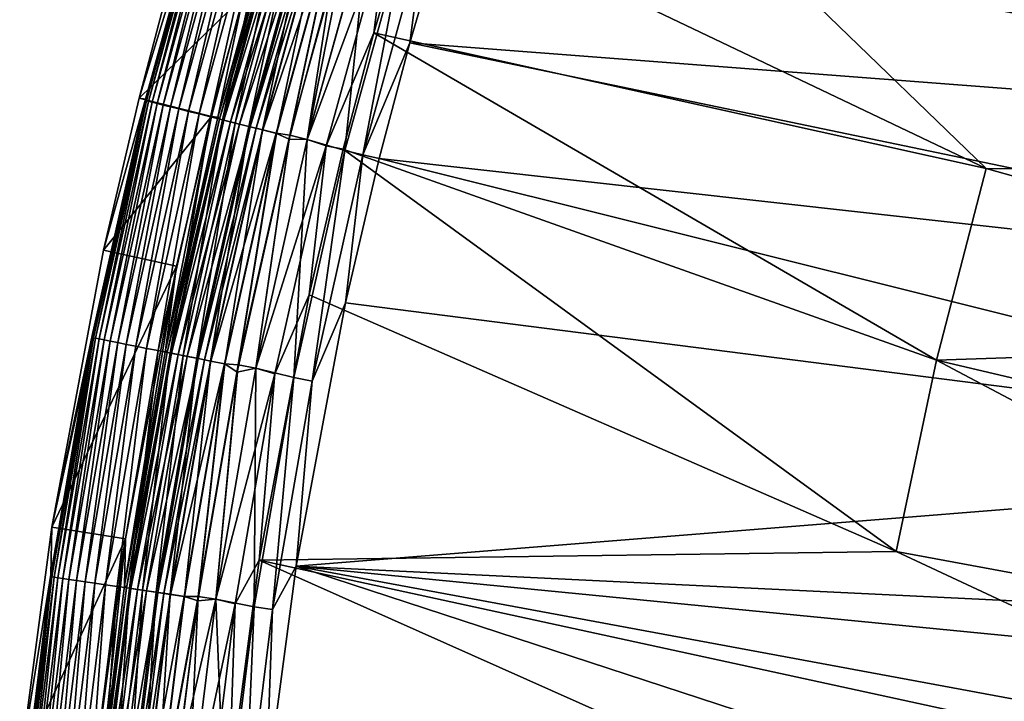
# Model space of a CAD drawing. Header units: metres. Extents: x -900 to 900, y -400 to 400.
# Tile 49 of 243: x -898 to -859, y 225 to 252. Entities that reach past the tile are written whole.
import ezdxf

# ---------------------------------------------------------------- set-up
doc = ezdxf.new("R2010")
doc.units = ezdxf.units.M

msp = doc.modelspace()

# ---------------------------------------------------------------- linework, layer by layer
at = {"layer": 'top'}
for points in [[(-859.5578, 246.190567, -17.935654), (-882.556396, 257.162445, -3.399924), (-879.697144, 265.662842, -3.399924)], [(-830.715027, 252.696686, -32.470959), (-833.151306, 246.118698, -32.471024), (-879.697144, 265.662842, -3.399924)], [(-879.697144, 265.662842, -3.399924), (-833.151306, 246.118698, -32.471024), (-859.5578, 246.190567, -17.935654)], [(-878.28363, 265.150696, -0.803848), (-881.120422, 256.717102, -0.803848), (-831.150696, 247.296341, -29.87303)], [(-878.28363, 265.150696, -0.803848), (-831.150696, 247.296341, -29.87303), (-828.646057, 253.807877, -29.872698)], [(-892.31842, 253.909409, -35), (-893.609802, 249.015854, -35), (-890.756958, 258.377075, -5.947641)], [(-890.756958, 258.377075, -5.947641), (-893.609802, 249.015854, -35), (-893.356506, 248.983673, -5.947641)], [(-890.756958, 258.377075, -5.947641), (-893.356506, 248.983673, -5.947641), (-893.313782, 248.911499, -5.365363)], [(-890.756958, 258.377075, -5.947641), (-893.313782, 248.911499, -5.365363), (-890.718506, 258.325256, -5.365363)], [(-890.718506, 258.325256, -5.365363), (-893.313782, 248.911499, -5.365363), (-893.225891, 248.889511, -4.786941)], [(-890.718506, 258.325256, -5.365363), (-893.225891, 248.889511, -4.786941), (-890.631775, 258.29895, -4.786941)], [(-890.631775, 258.29895, -4.786941), (-893.225891, 248.889511, -4.786941), (-893.083984, 248.854004, -4.218875)], [(-890.631775, 258.29895, -4.786941), (-893.083984, 248.854004, -4.218875), (-890.49176, 258.256531, -4.218875)], [(-890.49176, 258.256531, -4.218875), (-893.083984, 248.854004, -4.218875), (-892.88916, 248.805267, -3.667668)], [(-890.49176, 258.256531, -4.218875), (-892.88916, 248.805267, -3.667668), (-890.299622, 258.198273, -3.667668)], [(-890.299622, 258.198273, -3.667668), (-892.88916, 248.805267, -3.667668), (-892.642822, 248.743652, -3.139467)], [(-890.299622, 258.198273, -3.667668), (-892.642822, 248.743652, -3.139467), (-890.056641, 258.124603, -3.139467)], [(-890.056641, 258.124603, -3.139467), (-892.642822, 248.743652, -3.139467), (-892.347839, 248.669861, -2.639013)], [(-890.056641, 258.124603, -3.139467), (-892.347839, 248.669861, -2.639013), (-889.765564, 258.036377, -2.639013)], [(-889.765564, 258.036377, -2.639013), (-892.347839, 248.669861, -2.639013), (-892.007263, 248.584656, -2.170691)], [(-889.765564, 258.036377, -2.639013), (-892.007263, 248.584656, -2.170691), (-889.429626, 257.93454, -2.170691)], [(-889.429626, 257.93454, -2.170691), (-892.007263, 248.584656, -2.170691), (-891.624268, 248.488831, -1.738888)], [(-891.624268, 248.488831, -1.738888), (-889.051758, 257.820007, -1.738888), (-889.429626, 257.93454, -2.170691)], [(-891.202087, 248.383224, -1.34779), (-889.051758, 257.820007, -1.738888), (-891.624268, 248.488831, -1.738888)], [(-889.051758, 257.820007, -1.738888), (-891.202087, 248.383224, -1.34779), (-888.635254, 257.693756, -1.34779)], [(-888.635254, 257.693756, -1.34779), (-891.202087, 248.383224, -1.34779), (-890.744873, 248.268845, -1.000777)], [(-888.635254, 257.693756, -1.34779), (-890.744873, 248.268845, -1.000777), (-888.184204, 257.557007, -1.000777)], [(-888.184204, 257.557007, -1.000777), (-890.744873, 248.268845, -1.000777), (-890.256897, 248.146759, -0.70103)], [(-890.44635, 248.25473, -5.959025), (-887.886169, 257.506226, -5.959025), (-887.820923, 257.446869, -5.381563)], [(-890.44635, 248.25473, -5.959025), (-889.427551, 253.107178, -35), (-887.886169, 257.506226, -5.959025)], [(-890.376587, 248.176712, -5.381563), (-890.44635, 248.25473, -5.959025), (-887.820923, 257.446869, -5.381563)], [(-887.820923, 257.446869, -5.381563), (-887.65564, 257.39679, -4.82471), (-890.376587, 248.176712, -5.381563)], [(-887.65564, 257.39679, -4.82471), (-890.209045, 248.134796, -4.82471), (-890.376587, 248.176712, -5.381563)], [(-890.256897, 248.146759, -0.70103), (-887.70282, 257.411072, -0.70103), (-888.184204, 257.557007, -1.000777)], [(-889.742371, 248.018051, -0.451727), (-887.70282, 257.411072, -0.70103), (-890.256897, 248.146759, -0.70103)], [(-887.65564, 257.39679, -4.82471), (-887.389954, 257.316254, -4.312942), (-890.209045, 248.134796, -4.82471)], [(-887.389954, 257.316254, -4.312942), (-889.939758, 248.067429, -4.312942), (-890.209045, 248.134796, -4.82471)], [(-887.389954, 257.316254, -4.312942), (-887.03479, 257.208588, -3.865118), (-889.939758, 248.067429, -4.312942)], [(-887.70282, 257.411072, -0.70103), (-889.742371, 248.018051, -0.451727), (-887.195251, 257.257233, -0.451727)], [(-887.195251, 257.257233, -0.451727), (-889.742371, 248.018051, -0.451727), (-889.206055, 247.883881, -0.255695)], [(-889.206055, 247.883881, -0.255695), (-886.666138, 257.096832, -0.255695), (-887.195251, 257.257233, -0.451727)], [(-887.03479, 257.208588, -3.865118), (-889.579773, 247.977371, -3.865118), (-889.939758, 248.067429, -4.312942)], [(-887.03479, 257.208588, -3.865118), (-886.60321, 257.077759, -3.497899), (-889.579773, 247.977371, -3.865118)], [(-886.60321, 257.077759, -3.497899), (-889.142273, 247.86792, -3.497899), (-889.579773, 247.977371, -3.865118)], [(-888.653809, 247.745728, -0.114353), (-886.666138, 257.096832, -0.255695), (-889.206055, 247.883881, -0.255695)], [(-886.60321, 257.077759, -3.497899), (-886.363708, 257.005157, -3.348771), (-889.142273, 247.86792, -3.497899)], [(-886.363708, 257.005157, -3.348771), (-888.899475, 247.80719, -3.348771), (-889.142273, 247.86792, -3.497899)], [(-886.363708, 257.005157, -3.348771), (-886.111206, 256.928619, -3.22474), (-888.899475, 247.80719, -3.348771)], [(-886.111206, 256.928619, -3.22474), (-888.643494, 247.743149, -3.22474), (-888.899475, 247.80719, -3.348771)], [(-888.653809, 247.745728, -0.114353), (-886.121338, 256.931702, -0.114353), (-886.666138, 257.096832, -0.255695)], [(-888.092041, 247.605179, -0.028766), (-886.121338, 256.931702, -0.114353), (-888.653809, 247.745728, -0.114353)], [(-886.111206, 256.928619, -3.22474), (-885.576904, 256.766663, -3.056892), (-888.643494, 247.743149, -3.22474)], [(-888.092041, 247.605179, -0.028766), (-885.567139, 256.763672, -0.028766), (-886.121338, 256.931702, -0.114353)], [(-884.176453, 251.649948, -3.399924), (-882.556396, 257.162445, -3.399924), (-859.5578, 246.190567, -17.935654)], [(-882.556396, 257.162445, -3.399924), (-884.176453, 251.649948, -3.399924), (-883.596863, 256.166443, -3.101714)], [(-885.576904, 256.766663, -3.056892), (-888.101929, 247.607666, -3.056892), (-888.643494, 247.743149, -3.22474)], [(-885.576904, 256.766663, -3.056892), (-887.550903, 247.529434, -3), (-888.101929, 247.607666, -3.056892)], [(-887.576294, 247.366776), (-885.567139, 256.763672, -0.028766), (-888.092041, 247.605179, -0.028766)], [(-887.576294, 247.366776), (-885.844604, 253.825714), (-885.567139, 256.763672, -0.028766)], [(-885.029724, 256.639709, -3), (-887.550903, 247.529434, -3), (-885.576904, 256.766663, -3.056892)], [(-885.029724, 256.639709, -3), (-886.85376, 247.354828, -3), (-887.550903, 247.529434, -3)], [(-884.342041, 256.431122, -3), (-886.85376, 247.354828, -3), (-885.029724, 256.639709, -3)], [(-881.120422, 256.717102, -0.803848), (-882.727722, 251.24791, -0.803848), (-831.150696, 247.296341, -29.87303)], [(-882.727722, 251.24791, -0.803848), (-881.120422, 256.717102, -0.803848), (-882.142822, 255.725662, -0.456723)], [(-886.857666, 247.355804), (-884.345886, 256.432281), (-885.844604, 253.825714)], [(-886.857666, 247.355804), (-885.341858, 246.917175, -0.204445), (-884.345886, 256.432281)], [(-886.85376, 247.354828, -3), (-884.342041, 256.431122, -3), (-883.596863, 256.166443, -3.101714)], [(-886.85376, 247.354828, -3), (-883.596863, 256.166443, -3.101714), (-886.094849, 247.10556, -3.101714)], [(-883.596863, 256.166443, -3.101714), (-884.176453, 251.649948, -3.399924), (-886.094849, 247.10556, -3.101714)], [(-885.341858, 246.917175, -0.204445), (-882.854004, 255.941238, -0.204445), (-884.345886, 256.432281)], [(-885.341858, 246.917175, -0.204445), (-884.620972, 246.736832, -0.456723), (-882.854004, 255.941238, -0.204445)], [(-884.620972, 246.736832, -0.456723), (-882.142822, 255.725662, -0.456723), (-882.854004, 255.941238, -0.204445)], [(-884.620972, 246.736832, -0.456723), (-882.727722, 251.24791, -0.803848), (-882.142822, 255.725662, -0.456723)], [(-893.609802, 249.015854, -35), (-892.31842, 253.909409, -35), (-889.427551, 253.107178, -35)], [(-886.857666, 247.355804), (-885.844604, 253.825714), (-887.576294, 247.366776)], [(-893.609802, 249.015854, -35), (-889.427551, 253.107178, -35), (-890.699524, 248.287079, -35)], [(-890.699524, 248.287079, -35), (-889.427551, 253.107178, -35), (-890.44635, 248.25473, -5.959025)], [(-884.176453, 251.649948, -3.399924), (-885.413208, 246.963303, -3.399924), (-886.094849, 247.10556, -3.101714)], [(-885.413208, 246.963303, -3.399924), (-884.176453, 251.649948, -3.399924), (-861.563965, 238.483475, -17.935654)], [(-861.563965, 238.483475, -17.935654), (-884.176453, 251.649948, -3.399924), (-859.5578, 246.190567, -17.935654)], [(-883.954773, 246.598083, -0.803848), (-882.727722, 251.24791, -0.803848), (-884.620972, 246.736832, -0.456723)], [(-882.727722, 251.24791, -0.803848), (-883.954773, 246.598083, -0.803848), (-833.251465, 240.941284, -29.872353)], [(-831.150696, 247.296341, -29.87303), (-882.727722, 251.24791, -0.803848), (-833.251465, 240.941284, -29.872353)], [(-897.123474, 231.772141, -35), (-895.491943, 239.47403, -5.947641), (-893.356506, 248.983673, -5.947641)], [(-893.356506, 248.983673, -5.947641), (-895.037659, 242.903931, -35), (-897.123474, 231.772141, -35)], [(-893.356506, 248.983673, -5.947641), (-895.491943, 239.47403, -5.947641), (-895.447327, 239.38736, -5.365363)], [(-893.356506, 248.983673, -5.947641), (-895.447327, 239.38736, -5.365363), (-893.313782, 248.911499, -5.365363)], [(-893.609802, 249.015854, -35), (-895.037659, 242.903931, -35), (-893.356506, 248.983673, -5.947641)], [(-895.037659, 242.903931, -35), (-893.609802, 249.015854, -35), (-890.699524, 248.287079, -35)], [(-893.313782, 248.911499, -5.365363), (-895.447327, 239.38736, -5.365363), (-895.358398, 239.369705, -4.786941)], [(-893.313782, 248.911499, -5.365363), (-895.358398, 239.369705, -4.786941), (-893.225891, 248.889511, -4.786941)], [(-893.225891, 248.889511, -4.786941), (-895.358398, 239.369705, -4.786941), (-895.214966, 239.341217, -4.218875)], [(-893.225891, 248.889511, -4.786941), (-895.214966, 239.341217, -4.218875), (-893.083984, 248.854004, -4.218875)], [(-893.083984, 248.854004, -4.218875), (-895.214966, 239.341217, -4.218875), (-895.017944, 239.302124, -3.667668)], [(-893.083984, 248.854004, -4.218875), (-895.017944, 239.302124, -3.667668), (-892.88916, 248.805267, -3.667668)], [(-892.88916, 248.805267, -3.667668), (-895.017944, 239.302124, -3.667668), (-894.768921, 239.252686, -3.139467)], [(-892.88916, 248.805267, -3.667668), (-894.768921, 239.252686, -3.139467), (-892.642822, 248.743652, -3.139467)], [(-892.642822, 248.743652, -3.139467), (-894.768921, 239.252686, -3.139467), (-894.470642, 239.193481, -2.639013)], [(-892.642822, 248.743652, -3.139467), (-894.470642, 239.193481, -2.639013), (-892.347839, 248.669861, -2.639013)], [(-892.347839, 248.669861, -2.639013), (-894.470642, 239.193481, -2.639013), (-894.126343, 239.125122, -2.170691)], [(-892.347839, 248.669861, -2.639013), (-894.126343, 239.125122, -2.170691), (-892.007263, 248.584656, -2.170691)], [(-892.007263, 248.584656, -2.170691), (-894.126343, 239.125122, -2.170691), (-893.739075, 239.048233, -1.738888)], [(-892.007263, 248.584656, -2.170691), (-893.739075, 239.048233, -1.738888), (-891.624268, 248.488831, -1.738888)], [(-895.037659, 242.903931, -35), (-890.699524, 248.287079, -35), (-892.105957, 242.266907, -35)], [(-891.624268, 248.488831, -1.738888), (-893.739075, 239.048233, -1.738888), (-893.312195, 238.963501, -1.34779)], [(-893.312195, 238.963501, -1.34779), (-891.202087, 248.383224, -1.34779), (-891.624268, 248.488831, -1.738888)], [(-892.849915, 238.871735, -1.000777), (-891.202087, 248.383224, -1.34779), (-893.312195, 238.963501, -1.34779)], [(-891.202087, 248.383224, -1.34779), (-892.849915, 238.871735, -1.000777), (-890.744873, 248.268845, -1.000777)], [(-890.744873, 248.268845, -1.000777), (-892.849915, 238.871735, -1.000777), (-892.356506, 238.773788, -0.70103)], [(-892.105957, 242.266907, -35), (-890.699524, 248.287079, -35), (-892.549561, 238.888748, -5.959025)], [(-892.549561, 238.888748, -5.959025), (-890.699524, 248.287079, -35), (-890.44635, 248.25473, -5.959025)], [(-892.549561, 238.888748, -5.959025), (-890.44635, 248.25473, -5.959025), (-890.376587, 248.176712, -5.381563)], [(-892.4776, 238.797821, -5.381563), (-892.549561, 238.888748, -5.959025), (-890.376587, 248.176712, -5.381563)], [(-890.376587, 248.176712, -5.381563), (-890.209045, 248.134796, -4.82471), (-892.4776, 238.797821, -5.381563)], [(-890.744873, 248.268845, -1.000777), (-892.356506, 238.773788, -0.70103), (-890.256897, 248.146759, -0.70103)], [(-890.256897, 248.146759, -0.70103), (-892.356506, 238.773788, -0.70103), (-891.836365, 238.670532, -0.451727)], [(-891.836365, 238.670532, -0.451727), (-889.742371, 248.018051, -0.451727), (-890.256897, 248.146759, -0.70103)], [(-890.209045, 248.134796, -4.82471), (-892.308167, 238.764191, -4.82471), (-892.4776, 238.797821, -5.381563)], [(-890.209045, 248.134796, -4.82471), (-889.939758, 248.067429, -4.312942), (-892.308167, 238.764191, -4.82471)], [(-889.939758, 248.067429, -4.312942), (-892.035889, 238.710144, -4.312942), (-892.308167, 238.764191, -4.82471)], [(-889.939758, 248.067429, -4.312942), (-889.579773, 247.977371, -3.865118), (-892.035889, 238.710144, -4.312942)], [(-889.579773, 247.977371, -3.865118), (-891.671936, 238.637894, -3.865118), (-892.035889, 238.710144, -4.312942)], [(-891.294067, 238.562881, -0.255695), (-889.742371, 248.018051, -0.451727), (-891.836365, 238.670532, -0.451727)], [(-889.579773, 247.977371, -3.865118), (-889.142273, 247.86792, -3.497899), (-891.671936, 238.637894, -3.865118)], [(-889.142273, 247.86792, -3.497899), (-891.229553, 238.550079, -3.497899), (-891.671936, 238.637894, -3.865118)], [(-889.742371, 248.018051, -0.451727), (-891.294067, 238.562881, -0.255695), (-889.206055, 247.883881, -0.255695)], [(-889.206055, 247.883881, -0.255695), (-891.294067, 238.562881, -0.255695), (-890.735718, 238.452042, -0.114353)], [(-889.142273, 247.86792, -3.497899), (-888.899475, 247.80719, -3.348771), (-891.229553, 238.550079, -3.497899)], [(-888.899475, 247.80719, -3.348771), (-890.98407, 238.501343, -3.348771), (-891.229553, 238.550079, -3.497899)], [(-888.899475, 247.80719, -3.348771), (-888.643494, 247.743149, -3.22474), (-890.98407, 238.501343, -3.348771)], [(-888.643494, 247.743149, -3.22474), (-890.725281, 238.449966, -3.22474), (-890.98407, 238.501343, -3.348771)], [(-890.735718, 238.452042, -0.114353), (-888.653809, 247.745728, -0.114353), (-889.206055, 247.883881, -0.255695)], [(-890.167664, 238.339279, -0.028766), (-888.653809, 247.745728, -0.114353), (-890.735718, 238.452042, -0.114353)], [(-888.643494, 247.743149, -3.22474), (-888.101929, 247.607666, -3.056892), (-890.725281, 238.449966, -3.22474)], [(-890.167664, 238.339279, -0.028766), (-888.092041, 247.605179, -0.028766), (-888.653809, 247.745728, -0.114353)], [(-888.101929, 247.607666, -3.056892), (-890.177734, 238.341263, -3.056892), (-890.725281, 238.449966, -3.22474)], [(-888.101929, 247.607666, -3.056892), (-889.621948, 238.306412, -3), (-890.177734, 238.341263, -3.056892)], [(-889.666626, 238.004776), (-888.092041, 247.605179, -0.028766), (-890.167664, 238.339279, -0.028766)], [(-889.666626, 238.004776), (-887.576294, 247.366776), (-888.092041, 247.605179, -0.028766)], [(-888.921082, 238.167007), (-887.576294, 247.366776), (-889.666626, 238.004776)], [(-887.550903, 247.529434, -3), (-889.621948, 238.306412, -3), (-888.101929, 247.607666, -3.056892)], [(-887.550903, 247.529434, -3), (-888.917175, 238.166214, -3), (-889.621948, 238.306412, -3)], [(-888.921082, 238.167007), (-886.857666, 247.355804), (-887.576294, 247.366776)], [(-888.921082, 238.167007), (-887.387024, 237.787277, -0.204445), (-886.857666, 247.355804)], [(-886.85376, 247.354828, -3), (-888.917175, 238.166214, -3), (-887.550903, 247.529434, -3)], [(-888.917175, 238.166214, -3), (-886.85376, 247.354828, -3), (-886.094849, 247.10556, -3.101714)], [(-887.387024, 237.787277, -0.204445), (-885.341858, 246.917175, -0.204445), (-886.857666, 247.355804)], [(-888.917175, 238.166214, -3), (-886.094849, 247.10556, -3.101714), (-888.148376, 237.938431, -3.101714)], [(-886.094849, 247.10556, -3.101714), (-886.78064, 241.109772, -3.399924), (-888.148376, 237.938431, -3.101714)], [(-886.094849, 247.10556, -3.101714), (-885.413208, 246.963303, -3.399924), (-886.78064, 241.109772, -3.399924)], [(-886.78064, 241.109772, -3.399924), (-885.413208, 246.963303, -3.399924), (-863.176758, 230.794693, -17.935654)], [(-863.176758, 230.794693, -17.935654), (-885.413208, 246.963303, -3.399924), (-861.563965, 238.483475, -17.935654)], [(-887.387024, 237.787277, -0.204445), (-886.658203, 237.642593, -0.456723), (-885.341858, 246.917175, -0.204445)], [(-886.658203, 237.642593, -0.456723), (-884.620972, 246.736832, -0.456723), (-885.341858, 246.917175, -0.204445)], [(-885.311462, 240.790527, -0.803848), (-884.620972, 246.736832, -0.456723), (-886.658203, 237.642593, -0.456723)], [(-885.311462, 240.790527, -0.803848), (-883.954773, 246.598083, -0.803848), (-884.620972, 246.736832, -0.456723)], [(-883.954773, 246.598083, -0.803848), (-885.311462, 240.790527, -0.803848), (-835.078796, 234.38353, -29.870638)], [(-833.251465, 240.941284, -29.872353), (-883.954773, 246.598083, -0.803848), (-835.078796, 234.38353, -29.870638)], [(-859.5578, 246.190567, -17.935654), (-835.280823, 239.37352, -32.47002), (-861.563965, 238.483475, -17.935654)], [(-833.151306, 246.118698, -32.471024), (-835.280823, 239.37352, -32.47002), (-859.5578, 246.190567, -17.935654)], [(-897.123474, 231.772141, -35), (-895.037659, 242.903931, -35), (-892.105957, 242.266907, -35)], [(-897.123474, 231.772141, -35), (-892.105957, 242.266907, -35), (-894.1604, 231.302231, -35)], [(-894.1604, 231.302231, -35), (-892.105957, 242.266907, -35), (-894.190674, 229.430862, -5.959025)], [(-894.190674, 229.430862, -5.959025), (-892.105957, 242.266907, -35), (-892.549561, 238.888748, -5.959025)], [(-888.778137, 230.448639, -3.399924), (-886.78064, 241.109772, -3.399924), (-863.176758, 230.794693, -17.935654)], [(-886.78064, 241.109772, -3.399924), (-888.778137, 230.448639, -3.399924), (-888.148376, 237.938431, -3.101714)], [(-835.078796, 234.38353, -29.870638), (-885.311462, 240.790527, -0.803848), (-887.293213, 230.21315, -0.803848)], [(-887.293213, 230.21315, -0.803848), (-885.311462, 240.790527, -0.803848), (-886.658203, 237.642593, -0.456723)], [(-895.491943, 239.47403, -5.947641), (-897.158203, 229.871063, -5.947641), (-897.114563, 229.780182, -5.365363)], [(-897.158203, 229.871063, -5.947641), (-895.491943, 239.47403, -5.947641), (-897.123474, 231.772141, -35)], [(-895.491943, 239.47403, -5.947641), (-897.114563, 229.780182, -5.365363), (-895.447327, 239.38736, -5.365363)], [(-895.447327, 239.38736, -5.365363), (-897.114563, 229.780182, -5.365363), (-897.024902, 229.766922, -4.786941)], [(-895.447327, 239.38736, -5.365363), (-897.024902, 229.766922, -4.786941), (-895.358398, 239.369705, -4.786941)], [(-895.358398, 239.369705, -4.786941), (-897.024902, 229.766922, -4.786941), (-896.880188, 229.745514, -4.218875)], [(-895.358398, 239.369705, -4.786941), (-896.880188, 229.745514, -4.218875), (-895.214966, 239.341217, -4.218875)], [(-895.214966, 239.341217, -4.218875), (-896.880188, 229.745514, -4.218875), (-896.681519, 229.716125, -3.667668)], [(-895.214966, 239.341217, -4.218875), (-896.681519, 229.716125, -3.667668), (-895.017944, 239.302124, -3.667668)], [(-895.017944, 239.302124, -3.667668), (-896.681519, 229.716125, -3.667668), (-896.430359, 229.678986, -3.139467)], [(-895.017944, 239.302124, -3.667668), (-896.430359, 229.678986, -3.139467), (-894.768921, 239.252686, -3.139467)], [(-894.768921, 239.252686, -3.139467), (-896.430359, 229.678986, -3.139467), (-896.129578, 229.634491, -2.639013)], [(-894.768921, 239.252686, -3.139467), (-896.129578, 229.634491, -2.639013), (-894.470642, 239.193481, -2.639013)], [(-894.470642, 239.193481, -2.639013), (-896.129578, 229.634491, -2.639013), (-895.782288, 229.58313, -2.170691)], [(-894.470642, 239.193481, -2.639013), (-895.782288, 229.58313, -2.170691), (-894.126343, 239.125122, -2.170691)], [(-894.126343, 239.125122, -2.170691), (-895.782288, 229.58313, -2.170691), (-895.391663, 229.52536, -1.738888)], [(-894.126343, 239.125122, -2.170691), (-895.391663, 229.52536, -1.738888), (-893.739075, 239.048233, -1.738888)], [(-893.739075, 239.048233, -1.738888), (-895.391663, 229.52536, -1.738888), (-894.961182, 229.461685, -1.34779)], [(-893.739075, 239.048233, -1.738888), (-894.961182, 229.461685, -1.34779), (-893.312195, 238.963501, -1.34779)], [(-835.280823, 239.37352, -32.47002), (-837.031006, 232.717667, -32.467983), (-861.563965, 238.483475, -17.935654)], [(-893.312195, 238.963501, -1.34779), (-894.961182, 229.461685, -1.34779), (-894.494934, 229.392715, -1.000777)], [(-894.494934, 229.392715, -1.000777), (-892.849915, 238.871735, -1.000777), (-893.312195, 238.963501, -1.34779)], [(-893.997314, 229.319122, -0.70103), (-892.849915, 238.871735, -1.000777), (-894.494934, 229.392715, -1.000777)], [(-894.190674, 229.430862, -5.959025), (-892.549561, 238.888748, -5.959025), (-892.4776, 238.797821, -5.381563)], [(-894.119385, 229.337173, -5.381563), (-894.190674, 229.430862, -5.959025), (-892.4776, 238.797821, -5.381563)], [(-892.4776, 238.797821, -5.381563), (-892.308167, 238.764191, -4.82471), (-894.119385, 229.337173, -5.381563)], [(-892.308167, 238.764191, -4.82471), (-893.948547, 229.311905, -4.82471), (-894.119385, 229.337173, -5.381563)], [(-892.849915, 238.871735, -1.000777), (-893.997314, 229.319122, -0.70103), (-892.356506, 238.773788, -0.70103)], [(-892.356506, 238.773788, -0.70103), (-893.997314, 229.319122, -0.70103), (-893.472656, 229.241516, -0.451727)], [(-892.308167, 238.764191, -4.82471), (-892.035889, 238.710144, -4.312942), (-893.948547, 229.311905, -4.82471)], [(-892.035889, 238.710144, -4.312942), (-893.67395, 229.271286, -4.312942), (-893.948547, 229.311905, -4.82471)], [(-892.035889, 238.710144, -4.312942), (-891.671936, 238.637894, -3.865118), (-893.67395, 229.271286, -4.312942)], [(-892.356506, 238.773788, -0.70103), (-893.472656, 229.241516, -0.451727), (-891.836365, 238.670532, -0.451727)], [(-891.836365, 238.670532, -0.451727), (-893.472656, 229.241516, -0.451727), (-892.925781, 229.160629, -0.255695)], [(-892.925781, 229.160629, -0.255695), (-891.294067, 238.562881, -0.255695), (-891.836365, 238.670532, -0.451727)], [(-891.671936, 238.637894, -3.865118), (-893.306824, 229.216995, -3.865118), (-893.67395, 229.271286, -4.312942)], [(-891.671936, 238.637894, -3.865118), (-891.229553, 238.550079, -3.497899), (-893.306824, 229.216995, -3.865118)], [(-891.229553, 238.550079, -3.497899), (-892.860718, 229.151001, -3.497899), (-893.306824, 229.216995, -3.865118)], [(-892.36261, 229.077332, -0.114353), (-891.294067, 238.562881, -0.255695), (-892.925781, 229.160629, -0.255695)], [(-891.229553, 238.550079, -3.497899), (-890.98407, 238.501343, -3.348771), (-892.860718, 229.151001, -3.497899)], [(-890.98407, 238.501343, -3.348771), (-892.613098, 229.114395, -3.348771), (-892.860718, 229.151001, -3.497899)], [(-890.98407, 238.501343, -3.348771), (-890.725281, 238.449966, -3.22474), (-892.613098, 229.114395, -3.348771)], [(-890.725281, 238.449966, -3.22474), (-892.352112, 229.07579, -3.22474), (-892.613098, 229.114395, -3.348771)], [(-891.294067, 238.562881, -0.255695), (-892.36261, 229.077332, -0.114353), (-890.735718, 238.452042, -0.114353)], [(-890.735718, 238.452042, -0.114353), (-892.36261, 229.077332, -0.114353), (-891.789734, 228.992599, -0.028766)], [(-890.725281, 238.449966, -3.22474), (-890.177734, 238.341263, -3.056892), (-892.352112, 229.07579, -3.22474)], [(-890.177734, 238.341263, -3.056892), (-891.799866, 228.994095, -3.056892), (-892.352112, 229.07579, -3.22474)], [(-890.177734, 238.341263, -3.056892), (-891.238037, 228.992889, -3), (-891.799866, 228.994095, -3.056892)], [(-891.789734, 228.992599, -0.028766), (-890.167664, 238.339279, -0.028766), (-890.735718, 238.452042, -0.114353)], [(-891.249207, 228.816299), (-890.167664, 238.339279, -0.028766), (-891.789734, 228.992599, -0.028766)], [(-891.249207, 228.816299), (-889.666626, 238.004776), (-890.167664, 238.339279, -0.028766)], [(-889.621948, 238.306412, -3), (-891.238037, 228.992889, -3), (-890.177734, 238.341263, -3.056892)], [(-889.621948, 238.306412, -3), (-890.527161, 228.887436, -3), (-891.238037, 228.992889, -3)], [(-888.917175, 238.166214, -3), (-890.527161, 228.887436, -3), (-889.621948, 238.306412, -3)], [(-861.563965, 238.483475, -17.935654), (-838.413513, 226.212219, -32.464996), (-863.176758, 230.794693, -17.935654)], [(-861.563965, 238.483475, -17.935654), (-837.031006, 232.717667, -32.467983), (-838.413513, 226.212219, -32.464996)], [(-890.531128, 228.888031), (-889.666626, 238.004776), (-891.249207, 228.816299)], [(-890.531128, 228.888031), (-888.921082, 238.167007), (-889.666626, 238.004776)], [(-890.531128, 228.888031), (-888.985291, 228.577805, -0.204445), (-888.921082, 238.167007)], [(-890.527161, 228.887436, -3), (-888.917175, 238.166214, -3), (-888.148376, 237.938431, -3.101714)], [(-890.527161, 228.887436, -3), (-888.148376, 237.938431, -3.101714), (-889.753174, 228.691376, -3.101714)], [(-888.148376, 237.938431, -3.101714), (-888.778137, 230.448639, -3.399924), (-889.753174, 228.691376, -3.101714)], [(-888.985291, 228.577805, -0.204445), (-887.387024, 237.787277, -0.204445), (-888.921082, 238.167007)], [(-888.985291, 228.577805, -0.204445), (-888.250183, 228.469086, -0.456723), (-887.387024, 237.787277, -0.204445)], [(-888.250183, 228.469086, -0.456723), (-886.658203, 237.642593, -0.456723), (-887.387024, 237.787277, -0.204445)], [(-887.293213, 230.21315, -0.803848), (-886.658203, 237.642593, -0.456723), (-888.250183, 228.469086, -0.456723)], [(-836.583679, 227.761795, -29.867867), (-835.078796, 234.38353, -29.870638), (-887.293213, 230.21315, -0.803848)], [(-898.409607, 222.101273, -35), (-897.158203, 229.871063, -5.947641), (-897.123474, 231.772141, -35)], [(-898.409607, 222.101273, -35), (-897.123474, 231.772141, -35), (-894.1604, 231.302231, -35)], [(-898.409607, 222.101273, -35), (-894.1604, 231.302231, -35), (-895.42688, 221.778488, -35)], [(-895.42688, 221.778488, -35), (-894.1604, 231.302231, -35), (-895.365723, 219.903854, -5.959025)], [(-895.365723, 219.903854, -5.959025), (-894.1604, 231.302231, -35), (-894.190674, 229.430862, -5.959025)], [(-863.176758, 230.794693, -17.935654), (-839.473633, 219.728577, -32.461033), (-888.778137, 230.448639, -3.399924)], [(-838.413513, 226.212219, -32.464996), (-839.473633, 219.728577, -32.461033), (-863.176758, 230.794693, -17.935654)], [(-888.778137, 230.448639, -3.399924), (-840.549255, 208.95195, -32.452202), (-890.008972, 221.192154, -3.399924)], [(-888.778137, 230.448639, -3.399924), (-890.008972, 221.192154, -3.399924), (-889.753174, 228.691376, -3.101714)], [(-839.473633, 219.728577, -32.461033), (-840.549255, 208.95195, -32.452202), (-888.778137, 230.448639, -3.399924)], [(-888.514221, 221.03038, -0.803848), (-838.616455, 214.274628, -29.858961), (-887.293213, 230.21315, -0.803848)], [(-888.514221, 221.03038, -0.803848), (-887.293213, 230.21315, -0.803848), (-888.250183, 228.469086, -0.456723)], [(-838.616455, 214.274628, -29.858961), (-837.770142, 221.025314, -29.863972), (-887.293213, 230.21315, -0.803848)], [(-887.293213, 230.21315, -0.803848), (-837.770142, 221.025314, -29.863972), (-837.057861, 225.296906, -29.866568)], [(-837.057861, 225.296906, -29.866568), (-836.583679, 227.761795, -29.867867), (-887.293213, 230.21315, -0.803848)], [(-898.351318, 220.197906, -5.947641), (-897.158203, 229.871063, -5.947641), (-898.409607, 222.101273, -35)], [(-897.158203, 229.871063, -5.947641), (-898.351318, 220.197906, -5.947641), (-898.311035, 220.117371, -5.365363)], [(-897.158203, 229.871063, -5.947641), (-898.311035, 220.117371, -5.365363), (-897.114563, 229.780182, -5.365363)], [(-897.114563, 229.780182, -5.365363), (-898.311035, 220.117371, -5.365363), (-898.220825, 220.108521, -4.786941)], [(-897.114563, 229.780182, -5.365363), (-898.220825, 220.108521, -4.786941), (-897.024902, 229.766922, -4.786941)], [(-897.024902, 229.766922, -4.786941), (-898.220825, 220.108521, -4.786941), (-898.075256, 220.094238, -4.218875)], [(-897.024902, 229.766922, -4.786941), (-898.075256, 220.094238, -4.218875), (-896.880188, 229.745514, -4.218875)], [(-896.880188, 229.745514, -4.218875), (-898.075256, 220.094238, -4.218875), (-897.875366, 220.074631, -3.667668)], [(-896.880188, 229.745514, -4.218875), (-897.875366, 220.074631, -3.667668), (-896.681519, 229.716125, -3.667668)], [(-896.681519, 229.716125, -3.667668), (-897.875366, 220.074631, -3.667668), (-897.622681, 220.049835, -3.139467)], [(-896.681519, 229.716125, -3.667668), (-897.622681, 220.049835, -3.139467), (-896.430359, 229.678986, -3.139467)], [(-896.430359, 229.678986, -3.139467), (-897.622681, 220.049835, -3.139467), (-897.320007, 220.020142, -2.639013)], [(-896.430359, 229.678986, -3.139467), (-897.320007, 220.020142, -2.639013), (-896.129578, 229.634491, -2.639013)], [(-896.129578, 229.634491, -2.639013), (-897.320007, 220.020142, -2.639013), (-896.970642, 219.98587, -2.170691)], [(-896.129578, 229.634491, -2.639013), (-896.970642, 219.98587, -2.170691), (-895.782288, 229.58313, -2.170691)], [(-895.782288, 229.58313, -2.170691), (-896.970642, 219.98587, -2.170691), (-896.577637, 219.947311, -1.738888)], [(-895.782288, 229.58313, -2.170691), (-896.577637, 219.947311, -1.738888), (-895.391663, 229.52536, -1.738888)], [(-895.391663, 229.52536, -1.738888), (-896.577637, 219.947311, -1.738888), (-896.144531, 219.904816, -1.34779)], [(-895.391663, 229.52536, -1.738888), (-896.144531, 219.904816, -1.34779), (-894.961182, 229.461685, -1.34779)], [(-894.961182, 229.461685, -1.34779), (-896.144531, 219.904816, -1.34779), (-895.675415, 219.858795, -1.000777)], [(-894.961182, 229.461685, -1.34779), (-895.675415, 219.858795, -1.000777), (-894.494934, 229.392715, -1.000777)], [(-894.494934, 229.392715, -1.000777), (-895.675415, 219.858795, -1.000777), (-895.174805, 219.809692, -0.70103)], [(-895.365723, 219.903854, -5.959025), (-894.190674, 229.430862, -5.959025), (-894.119385, 229.337173, -5.381563)], [(-895.297607, 219.821732, -5.381563), (-895.365723, 219.903854, -5.959025), (-894.119385, 229.337173, -5.381563)], [(-894.119385, 229.337173, -5.381563), (-893.948547, 229.311905, -4.82471), (-895.297607, 219.821732, -5.381563)], [(-893.948547, 229.311905, -4.82471), (-895.125732, 219.804871, -4.82471), (-895.297607, 219.821732, -5.381563)], [(-895.174805, 219.809692, -0.70103), (-893.997314, 229.319122, -0.70103), (-894.494934, 229.392715, -1.000777)], [(-894.646973, 219.757904, -0.451727), (-893.997314, 229.319122, -0.70103), (-895.174805, 219.809692, -0.70103)], [(-893.948547, 229.311905, -4.82471), (-893.67395, 229.271286, -4.312942), (-895.125732, 219.804871, -4.82471)], [(-893.67395, 229.271286, -4.312942), (-894.849426, 219.777771, -4.312942), (-895.125732, 219.804871, -4.82471)], [(-893.67395, 229.271286, -4.312942), (-893.306824, 229.216995, -3.865118), (-894.849426, 219.777771, -4.312942)], [(-893.306824, 229.216995, -3.865118), (-894.480103, 219.741531, -3.865118), (-894.849426, 219.777771, -4.312942)], [(-893.997314, 229.319122, -0.70103), (-894.646973, 219.757904, -0.451727), (-893.472656, 229.241516, -0.451727)], [(-893.472656, 229.241516, -0.451727), (-894.646973, 219.757904, -0.451727), (-894.09668, 219.703918, -0.255695)], [(-893.306824, 229.216995, -3.865118), (-892.860718, 229.151001, -3.497899), (-894.480103, 219.741531, -3.865118)], [(-892.860718, 229.151001, -3.497899), (-894.03125, 219.697495, -3.497899), (-894.480103, 219.741531, -3.865118)], [(-893.472656, 229.241516, -0.451727), (-894.09668, 219.703918, -0.255695), (-892.925781, 229.160629, -0.255695)], [(-892.925781, 229.160629, -0.255695), (-894.09668, 219.703918, -0.255695), (-893.530151, 219.648346, -0.114353)], [(-892.860718, 229.151001, -3.497899), (-892.613098, 229.114395, -3.348771), (-894.03125, 219.697495, -3.497899)], [(-893.530151, 219.648346, -0.114353), (-892.36261, 229.077332, -0.114353), (-892.925781, 229.160629, -0.255695)], [(-892.613098, 229.114395, -3.348771), (-893.782166, 219.673065, -3.348771), (-894.03125, 219.697495, -3.497899)], [(-892.613098, 229.114395, -3.348771), (-892.352112, 229.07579, -3.22474), (-893.782166, 219.673065, -3.348771)], [(-892.352112, 229.07579, -3.22474), (-893.519592, 219.647308, -3.22474), (-893.782166, 219.673065, -3.348771)], [(-892.953796, 219.591797, -0.028766), (-892.36261, 229.077332, -0.114353), (-893.530151, 219.648346, -0.114353)], [(-892.352112, 229.07579, -3.22474), (-891.799866, 228.994095, -3.056892), (-893.519592, 219.647308, -3.22474)], [(-891.799866, 228.994095, -3.056892), (-892.963928, 219.592789, -3.056892), (-893.519592, 219.647308, -3.22474)], [(-891.238037, 228.992889, -3), (-892.963928, 219.592789, -3.056892), (-891.799866, 228.994095, -3.056892)], [(-891.238037, 228.992889, -3), (-892.395142, 219.611267, -3), (-892.963928, 219.592789, -3.056892)], [(-892.36261, 229.077332, -0.114353), (-892.953796, 219.591797, -0.028766), (-891.789734, 228.992599, -0.028766)], [(-892.953796, 219.591797, -0.028766), (-891.249207, 228.816299), (-891.789734, 228.992599, -0.028766)], [(-892.148865, 221.828751), (-891.249207, 228.816299), (-892.953796, 219.591797, -0.028766)], [(-891.238037, 228.992889, -3), (-891.679993, 219.540833, -3), (-892.395142, 219.611267, -3)], [(-891.68396, 219.541229), (-890.531128, 228.888031), (-892.148865, 221.828751)], [(-892.148865, 221.828751), (-890.531128, 228.888031), (-891.249207, 228.816299)], [(-891.68396, 219.541229), (-890.132202, 219.314987, -0.204445), (-890.531128, 228.888031)], [(-890.527161, 228.887436, -3), (-891.679993, 219.540833, -3), (-891.238037, 228.992889, -3)], [(-891.679993, 219.540833, -3), (-890.527161, 228.887436, -3), (-889.753174, 228.691376, -3.101714)], [(-890.132202, 219.314987, -0.204445), (-888.985291, 228.577805, -0.204445), (-890.531128, 228.888031)], [(-891.679993, 219.540833, -3), (-889.753174, 228.691376, -3.101714), (-890.904785, 219.390778, -3.101714)], [(-889.753174, 228.691376, -3.101714), (-890.008972, 221.192154, -3.399924), (-890.904785, 219.390778, -3.101714)], [(-890.132202, 219.314987, -0.204445), (-889.392639, 219.242432, -0.456723), (-888.985291, 228.577805, -0.204445)], [(-889.392639, 219.242432, -0.456723), (-888.250183, 228.469086, -0.456723), (-888.985291, 228.577805, -0.204445)], [(-888.514221, 221.03038, -0.803848), (-888.250183, 228.469086, -0.456723), (-889.392639, 219.242432, -0.456723)]]:
    msp.add_3dface(points, dxfattribs=at)

doc.saveas('drawing.dxf')
